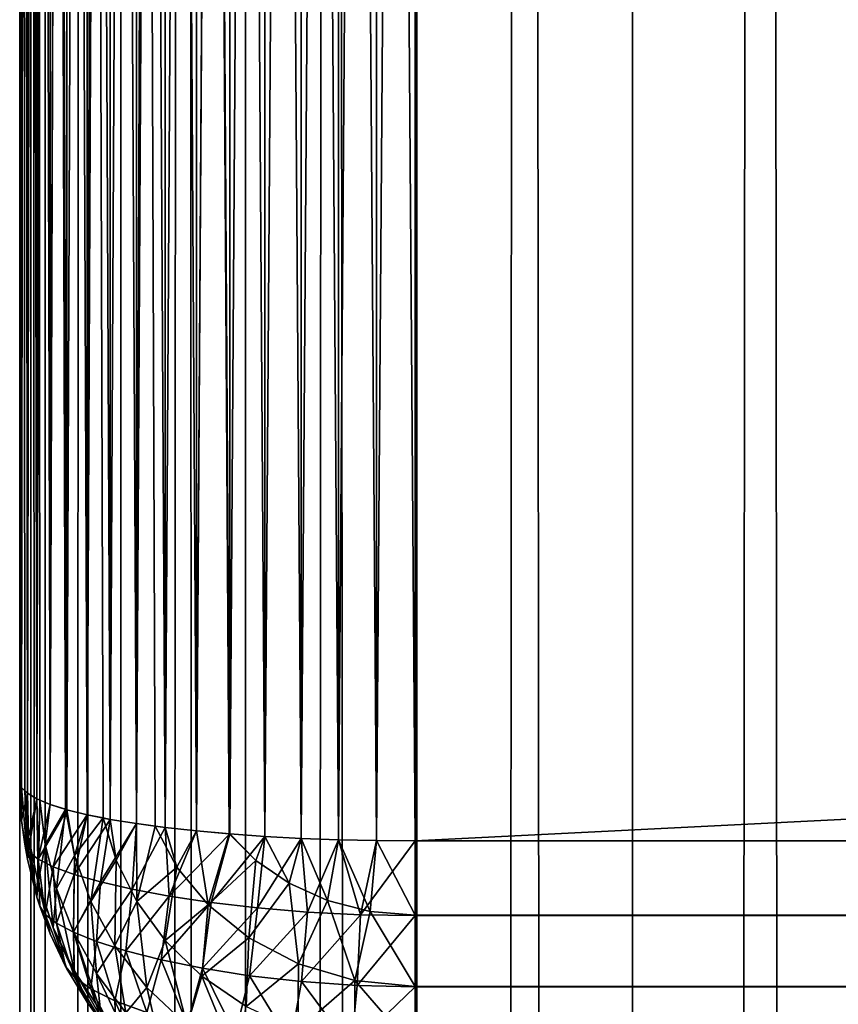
# Model space of a CAD drawing. Extents: x -265 to 265, y 0 to 1307.
# Tile 163 of 256: x -265 to -261, y 566 to 571. Entities that reach past the tile are written whole.
import ezdxf

# ---------------------------------------------------------------- set-up
doc = ezdxf.new("R2010")
doc.units = 0
doc.header["$LTSCALE"] = 65.185185
for name, color, linetype in [('199', 7, 'CONTINUOUS'), ('201', 7, 'CONTINUOUS'), ('202', 7, 'CONTINUOUS'), ('204', 7, 'CONTINUOUS'), ('205', 7, 'CONTINUOUS'), ('208', 7, 'CONTINUOUS'), ('210', 7, 'CONTINUOUS'), ('211', 7, 'CONTINUOUS'), ('219', 7, 'CONTINUOUS'), ('221', 7, 'CONTINUOUS'), ('3', 7, 'CONTINUOUS'), ('4', 7, 'CONTINUOUS')]:
    doc.layers.add(name, color=color, linetype=linetype)

msp = doc.modelspace()

# ---------------------------------------------------------------- linework, layer by layer
at = {"layer": '199', "color": 7, "linetype": 'CONTINUOUS'}
for points in [[(-265, 567, 23), (-265, 593, 23), (-265, 567, 17), (-265, 567, 23)], [(-265, 567, 17), (-265, 593, 23), (-265, 593, 17), (-265, 567, 17)]]:
    msp.add_3dface(points, dxfattribs=at)
at = {"layer": '201', "color": 7, "linetype": 'CONTINUOUS'}
for points in [[(-263, 593.3, 15), (263, 593.3, 15), (-263, 566.7, 15), (-263, 593.3, 15)], [(-263, 566.7, 15), (263, 593.3, 15), (263, 566.7, 15), (-263, 566.7, 15)]]:
    msp.add_3dface(points, dxfattribs=at)
at = {"layer": '202', "color": 7, "linetype": 'CONTINUOUS'}
for points in [[(-263, 566.7, 15), (263, 566.7, 15), (263, 566.3236, 15.0422), (-263, 566.7, 15)], [(-263, 566.3217, 15.0426), (-263, 566.7, 15), (263, 566.3236, 15.0422), (-263, 566.3217, 15.0426)], [(263, 565.9638, 15.1677), (-263, 566.3217, 15.0426), (263, 566.3236, 15.0422), (263, 565.9638, 15.1677)], [(-263, 565.9621, 15.1685), (-263, 566.3217, 15.0426), (263, 565.9638, 15.1677), (-263, 565.9621, 15.1685)], [(263, 565.641, 15.3702), (-263, 565.9621, 15.1685), (263, 565.9638, 15.1677), (263, 565.641, 15.3702)], [(-263, 565.6395, 15.3714), (-263, 565.9621, 15.1685), (263, 565.641, 15.3702), (-263, 565.6395, 15.3714)]]:
    msp.add_3dface(points, dxfattribs=at)
at = {"layer": '204', "color": 7, "linetype": 'CONTINUOUS'}
for points in [[(-263, 566.7, 25), (-263, 566.3236, 24.9578), (263, 566.7, 25), (-263, 566.7, 25)], [(263, 566.7, 25), (-263, 566.3236, 24.9578), (263, 566.3217, 24.9574), (263, 566.7, 25)], [(-263, 566.3236, 24.9578), (-263, 565.9638, 24.8323), (263, 566.3217, 24.9574), (-263, 566.3236, 24.9578)], [(263, 566.3217, 24.9574), (-263, 565.9638, 24.8323), (263, 565.9621, 24.8315), (263, 566.3217, 24.9574)], [(-263, 565.9638, 24.8323), (-263, 565.641, 24.6298), (263, 565.9621, 24.8315), (-263, 565.9638, 24.8323)], [(263, 565.9621, 24.8315), (-263, 565.641, 24.6298), (263, 565.6395, 24.6286), (263, 565.9621, 24.8315)]]:
    msp.add_3dface(points, dxfattribs=at)
at = {"layer": '205', "color": 7, "linetype": 'CONTINUOUS'}
for points in [[(-263, 566.7, 25), (263, 566.7, 25), (-263, 593.3, 25), (-263, 566.7, 25)], [(-263, 593.3, 25), (263, 566.7, 25), (263, 593.3, 25), (-263, 593.3, 25)]]:
    msp.add_3dface(points, dxfattribs=at)
at = {"layer": '208', "color": 7, "linetype": 'CONTINUOUS'}
for points in [[(-263.7608, 593.2774, 24.8496), (-263.5768, 566.7127, 24.915), (-263.5768, 593.2873, 24.915), (-263.7608, 593.2774, 24.8496)], [(-263.5768, 593.2873, 24.915), (-263.3875, 566.7057, 24.9621), (-263.3875, 593.2943, 24.9621), (-263.5768, 593.2873, 24.915)], [(-263.5768, 566.7127, 24.915), (-263.3875, 566.7057, 24.9621), (-263.5768, 593.2873, 24.915), (-263.5768, 566.7127, 24.915)], [(-263.3875, 593.2943, 24.9621), (-263.1946, 566.7014, 24.9905), (-263.1946, 593.2986, 24.9905), (-263.3875, 593.2943, 24.9621)], [(-263.3875, 566.7057, 24.9621), (-263.1946, 566.7014, 24.9905), (-263.3875, 593.2943, 24.9621), (-263.3875, 566.7057, 24.9621)], [(-263, 566.7, 25), (-263, 593.3, 25), (-263.1946, 593.2986, 24.9905), (-263, 566.7, 25)], [(-263.1946, 566.7014, 24.9905), (-263, 566.7, 25), (-263.1946, 593.2986, 24.9905), (-263.1946, 566.7014, 24.9905)], [(-264.2635, 593.2326, 24.5503), (-264.1058, 566.75, 24.6665), (-264.1058, 593.25, 24.6665), (-264.2635, 593.2326, 24.5503)], [(-264.1058, 593.25, 24.6665), (-263.9377, 566.735, 24.7666), (-263.9377, 593.265, 24.7666), (-264.1058, 593.25, 24.6665)], [(-263.9409, 566.7353, 24.7649), (-263.9377, 566.735, 24.7666), (-264.1058, 593.25, 24.6665), (-263.9409, 566.7353, 24.7649)], [(-264.1058, 566.75, 24.6665), (-263.9409, 566.7353, 24.7649), (-264.1058, 593.25, 24.6665), (-264.1058, 566.75, 24.6665)], [(-263.9377, 593.265, 24.7666), (-263.7608, 566.7226, 24.8496), (-263.7608, 593.2774, 24.8496), (-263.9377, 593.265, 24.7666)], [(-263.9377, 566.735, 24.7666), (-263.7608, 566.7226, 24.8496), (-263.9377, 593.265, 24.7666), (-263.9377, 566.735, 24.7666)], [(-263.7608, 566.7226, 24.8496), (-263.5768, 566.7127, 24.915), (-263.7608, 593.2774, 24.8496), (-263.7608, 566.7226, 24.8496)], [(-264.6594, 593.1675, 24.1164), (-264.5417, 566.8089, 24.274), (-264.5417, 593.1911, 24.274), (-264.6594, 593.1675, 24.1164)], [(-264.5417, 593.1911, 24.274), (-264.4093, 566.7871, 24.4191), (-264.4093, 593.2129, 24.4191), (-264.5417, 593.1911, 24.274)], [(-264.5417, 566.8089, 24.274), (-264.4093, 566.7871, 24.4191), (-264.5417, 593.1911, 24.274), (-264.5417, 566.8089, 24.274)], [(-264.4093, 593.2129, 24.4191), (-264.2635, 566.7675, 24.5503), (-264.2635, 593.2326, 24.5503), (-264.4093, 593.2129, 24.4191)], [(-264.3149, 566.7739, 24.507), (-264.2635, 566.7675, 24.5503), (-264.4093, 593.2129, 24.4191), (-264.3149, 566.7739, 24.507)], [(-264.4093, 566.7871, 24.4191), (-264.3149, 566.7739, 24.507), (-264.4093, 593.2129, 24.4191), (-264.4093, 566.7871, 24.4191)], [(-264.2635, 566.7675, 24.5503), (-264.1058, 566.75, 24.6665), (-264.2635, 593.2326, 24.5503), (-264.2635, 566.7675, 24.5503)], [(-264.8459, 593.1155, 23.7699), (-264.7611, 566.8578, 23.9478), (-264.7611, 593.1422, 23.9478), (-264.8459, 593.1155, 23.7699)], [(-264.7611, 593.1422, 23.9478), (-264.6594, 566.8325, 24.1164), (-264.6594, 593.1675, 24.1164), (-264.7611, 593.1422, 23.9478)], [(-264.7611, 566.8578, 23.9478), (-264.6594, 566.8325, 24.1164), (-264.7611, 593.1422, 23.9478), (-264.7611, 566.8578, 23.9478)], [(-264.578, 566.8157, 24.2288), (-264.5417, 566.8089, 24.274), (-264.6594, 593.1675, 24.1164), (-264.578, 566.8157, 24.2288)], [(-264.6594, 566.8325, 24.1164), (-264.578, 566.8157, 24.2288), (-264.6594, 593.1675, 24.1164), (-264.6594, 566.8325, 24.1164)], [(-264.9611, 593.0589, 23.3927), (-264.9128, 566.9124, 23.5842), (-264.9128, 593.0876, 23.5842), (-264.9611, 593.0589, 23.3927)], [(-264.9128, 593.0876, 23.5842), (-264.8459, 566.8845, 23.7699), (-264.8459, 593.1155, 23.7699), (-264.9128, 593.0876, 23.5842)], [(-264.8982, 566.9055, 23.63), (-264.8459, 566.8845, 23.7699), (-264.9128, 593.0876, 23.5842), (-264.8982, 566.9055, 23.63)], [(-264.9128, 566.9124, 23.5842), (-264.8982, 566.9055, 23.63), (-264.9128, 593.0876, 23.5842), (-264.9128, 566.9124, 23.5842)], [(-264.768, 566.8598, 23.9349), (-264.7611, 566.8578, 23.9478), (-264.8459, 593.1155, 23.7699), (-264.768, 566.8598, 23.9349)], [(-264.8459, 566.8845, 23.7699), (-264.768, 566.8598, 23.9349), (-264.8459, 593.1155, 23.7699), (-264.8459, 566.8845, 23.7699)], [(-264.9902, 593.0296, 23.1973), (-264.9611, 566.9411, 23.3927), (-264.9611, 593.0589, 23.3927), (-264.9902, 593.0296, 23.1973)], [(-264.9611, 566.9411, 23.3927), (-264.9128, 566.9124, 23.5842), (-264.9611, 593.0589, 23.3927), (-264.9611, 566.9411, 23.3927)], [(-265, 593, 23), (-264.9902, 566.9704, 23.1973), (-264.9902, 593.0296, 23.1973), (-265, 593, 23)], [(-265, 593, 23), (-265, 567, 23), (-264.9902, 566.9704, 23.1973), (-265, 593, 23)], [(-264.9747, 566.9525, 23.3169), (-264.9611, 566.9411, 23.3927), (-264.9902, 593.0296, 23.1973), (-264.9747, 566.9525, 23.3169)], [(-264.9902, 566.9704, 23.1973), (-264.9747, 566.9525, 23.3169), (-264.9902, 593.0296, 23.1973), (-264.9902, 566.9704, 23.1973)]]:
    msp.add_3dface(points, dxfattribs=at)
at = {"layer": '210', "color": 7, "linetype": 'CONTINUOUS'}
for points in [[(-263.7608, 593.2774, 15.1504), (-263.5768, 593.2873, 15.085), (-263.7608, 566.7226, 15.1504), (-263.7608, 593.2774, 15.1504)], [(-263.7608, 566.7226, 15.1504), (-263.5768, 593.2873, 15.085), (-263.5768, 566.7127, 15.085), (-263.7608, 566.7226, 15.1504)], [(-263.5768, 593.2873, 15.085), (-263.3875, 593.2943, 15.0379), (-263.5768, 566.7127, 15.085), (-263.5768, 593.2873, 15.085)], [(-263.5768, 566.7127, 15.085), (-263.3875, 593.2943, 15.0379), (-263.3875, 566.7057, 15.0379), (-263.5768, 566.7127, 15.085)], [(-263.3875, 593.2943, 15.0379), (-263.1946, 593.2986, 15.0095), (-263.3875, 566.7057, 15.0379), (-263.3875, 593.2943, 15.0379)], [(-263.3875, 566.7057, 15.0379), (-263.1946, 593.2986, 15.0095), (-263.1946, 566.7014, 15.0095), (-263.3875, 566.7057, 15.0379)], [(-263, 593.3, 15), (-263, 566.7, 15), (-263.1946, 566.7014, 15.0095), (-263, 593.3, 15)], [(-263.1946, 593.2986, 15.0095), (-263, 593.3, 15), (-263.1946, 566.7014, 15.0095), (-263.1946, 593.2986, 15.0095)], [(-264.2635, 593.2325, 15.4497), (-264.1058, 593.25, 15.3335), (-264.2635, 566.7674, 15.4497), (-264.2635, 593.2325, 15.4497)], [(-264.2635, 566.7674, 15.4497), (-264.1058, 593.25, 15.3335), (-264.1058, 566.75, 15.3335), (-264.2635, 566.7674, 15.4497)], [(-263.9409, 593.2647, 15.2351), (-263.9377, 593.265, 15.2334), (-264.1058, 566.75, 15.3335), (-263.9409, 593.2647, 15.2351)], [(-264.1058, 566.75, 15.3335), (-263.9377, 593.265, 15.2334), (-263.9377, 566.735, 15.2334), (-264.1058, 566.75, 15.3335)], [(-264.1058, 593.25, 15.3335), (-263.9409, 593.2647, 15.2351), (-264.1058, 566.75, 15.3335), (-264.1058, 593.25, 15.3335)], [(-263.9377, 593.265, 15.2334), (-263.7608, 593.2774, 15.1504), (-263.9377, 566.735, 15.2334), (-263.9377, 593.265, 15.2334)], [(-263.9377, 566.735, 15.2334), (-263.7608, 593.2774, 15.1504), (-263.7608, 566.7226, 15.1504), (-263.9377, 566.735, 15.2334)], [(-264.578, 593.1843, 15.7712), (-264.5417, 593.1911, 15.726), (-264.6594, 566.8325, 15.8836), (-264.578, 593.1843, 15.7712)], [(-264.6594, 566.8325, 15.8836), (-264.5417, 593.1911, 15.726), (-264.5417, 566.8089, 15.726), (-264.6594, 566.8325, 15.8836)], [(-264.5417, 593.1911, 15.726), (-264.4093, 593.2129, 15.5809), (-264.5417, 566.8089, 15.726), (-264.5417, 593.1911, 15.726)], [(-264.5417, 566.8089, 15.726), (-264.4093, 593.2129, 15.5809), (-264.4093, 566.7871, 15.5809), (-264.5417, 566.8089, 15.726)], [(-264.3149, 593.2261, 15.493), (-264.2635, 593.2325, 15.4497), (-264.4093, 566.7871, 15.5809), (-264.3149, 593.2261, 15.493)], [(-264.4093, 566.7871, 15.5809), (-264.2635, 593.2325, 15.4497), (-264.2635, 566.7674, 15.4497), (-264.4093, 566.7871, 15.5809)], [(-264.4093, 593.2129, 15.5809), (-264.3149, 593.2261, 15.493), (-264.4093, 566.7871, 15.5809), (-264.4093, 593.2129, 15.5809)], [(-264.768, 593.1402, 16.0651), (-264.7611, 593.1422, 16.0522), (-264.8459, 566.8845, 16.2301), (-264.768, 593.1402, 16.0651)], [(-264.8459, 566.8845, 16.2301), (-264.7611, 593.1422, 16.0522), (-264.7611, 566.8578, 16.0522), (-264.8459, 566.8845, 16.2301)], [(-264.8459, 593.1155, 16.2301), (-264.768, 593.1402, 16.0651), (-264.8459, 566.8845, 16.2301), (-264.8459, 593.1155, 16.2301)], [(-264.7611, 593.1422, 16.0522), (-264.6594, 593.1675, 15.8836), (-264.7611, 566.8578, 16.0522), (-264.7611, 593.1422, 16.0522)], [(-264.7611, 566.8578, 16.0522), (-264.6594, 593.1675, 15.8836), (-264.6594, 566.8325, 15.8836), (-264.7611, 566.8578, 16.0522)], [(-264.6594, 593.1675, 15.8836), (-264.578, 593.1843, 15.7712), (-264.6594, 566.8325, 15.8836), (-264.6594, 593.1675, 15.8836)], [(-264.9611, 593.0589, 16.6073), (-264.9128, 593.0876, 16.4158), (-264.9611, 566.9411, 16.6073), (-264.9611, 593.0589, 16.6073)], [(-264.9611, 566.9411, 16.6073), (-264.9128, 593.0876, 16.4158), (-264.9128, 566.9124, 16.4158), (-264.9611, 566.9411, 16.6073)], [(-264.8982, 593.0945, 16.37), (-264.8459, 593.1155, 16.2301), (-264.9128, 566.9124, 16.4158), (-264.8982, 593.0945, 16.37)], [(-264.9128, 566.9124, 16.4158), (-264.8459, 593.1155, 16.2301), (-264.8459, 566.8845, 16.2301), (-264.9128, 566.9124, 16.4158)], [(-264.9128, 593.0876, 16.4158), (-264.8982, 593.0945, 16.37), (-264.9128, 566.9124, 16.4158), (-264.9128, 593.0876, 16.4158)], [(-264.9747, 593.0475, 16.6831), (-264.9611, 593.0589, 16.6073), (-264.9902, 566.9704, 16.8027), (-264.9747, 593.0475, 16.6831)], [(-264.9902, 566.9704, 16.8027), (-264.9611, 593.0589, 16.6073), (-264.9611, 566.9411, 16.6073), (-264.9902, 566.9704, 16.8027)], [(-264.9902, 593.0296, 16.8027), (-264.9747, 593.0475, 16.6831), (-264.9902, 566.9704, 16.8027), (-264.9902, 593.0296, 16.8027)], [(-265, 567, 17), (-265, 593, 17), (-264.9902, 593.0296, 16.8027), (-265, 567, 17)], [(-265, 567, 17), (-264.9902, 593.0296, 16.8027), (-264.9902, 566.9704, 16.8027), (-265, 567, 17)]]:
    msp.add_3dface(points, dxfattribs=at)
at = {"layer": '211', "color": 7, "linetype": 'CONTINUOUS'}
for points in [[(-265, 567, 23), (-265, 567, 17), (-264.9902, 566.8027, 16.9704), (-265, 567, 23)], [(-265, 567, 23), (-264.9902, 566.8027, 16.9704), (-264.9902, 566.8027, 23.0296), (-265, 567, 23)], [(-264.9747, 566.6831, 16.9525), (-264.9611, 566.6073, 16.9411), (-264.9902, 566.8027, 23.0296), (-264.9747, 566.6831, 16.9525)], [(-264.9902, 566.8027, 23.0296), (-264.9611, 566.6073, 16.9411), (-264.9611, 566.6073, 23.0589), (-264.9902, 566.8027, 23.0296)], [(-264.9902, 566.8027, 16.9704), (-264.9747, 566.6831, 16.9525), (-264.9902, 566.8027, 23.0296), (-264.9902, 566.8027, 16.9704)], [(-264.9611, 566.6073, 16.9411), (-264.9128, 566.4158, 16.9124), (-264.9611, 566.6073, 23.0589), (-264.9611, 566.6073, 16.9411)], [(-264.9611, 566.6073, 23.0589), (-264.9128, 566.4158, 16.9124), (-264.9128, 566.4158, 23.0876), (-264.9611, 566.6073, 23.0589)], [(-264.8982, 566.37, 16.9055), (-264.8459, 566.2301, 16.8845), (-264.9128, 566.4158, 23.0876), (-264.8982, 566.37, 16.9055)], [(-264.9128, 566.4158, 23.0876), (-264.8459, 566.2301, 16.8845), (-264.8459, 566.2301, 23.1155), (-264.9128, 566.4158, 23.0876)], [(-264.9128, 566.4158, 16.9124), (-264.8982, 566.37, 16.9055), (-264.9128, 566.4158, 23.0876), (-264.9128, 566.4158, 16.9124)], [(-264.768, 566.0651, 16.8598), (-264.7611, 566.0522, 16.8578), (-264.8459, 566.2301, 23.1155), (-264.768, 566.0651, 16.8598)], [(-264.8459, 566.2301, 23.1155), (-264.7611, 566.0522, 16.8578), (-264.7611, 566.0522, 23.1422), (-264.8459, 566.2301, 23.1155)], [(-264.8459, 566.2301, 16.8845), (-264.768, 566.0651, 16.8598), (-264.8459, 566.2301, 23.1155), (-264.8459, 566.2301, 16.8845)], [(-264.7611, 566.0522, 16.8578), (-264.6594, 565.8836, 16.8325), (-264.7611, 566.0522, 23.1422), (-264.7611, 566.0522, 16.8578)], [(-264.7611, 566.0522, 23.1422), (-264.6594, 565.8836, 16.8325), (-264.6594, 565.8836, 23.1675), (-264.7611, 566.0522, 23.1422)], [(-264.578, 565.7712, 16.8157), (-264.5417, 565.726, 16.8089), (-264.6594, 565.8836, 23.1675), (-264.578, 565.7712, 16.8157)], [(-264.6594, 565.8836, 23.1675), (-264.5417, 565.726, 16.8089), (-264.5417, 565.726, 23.1911), (-264.6594, 565.8836, 23.1675)], [(-264.6594, 565.8836, 16.8325), (-264.578, 565.7712, 16.8157), (-264.6594, 565.8836, 23.1675), (-264.6594, 565.8836, 16.8325)]]:
    msp.add_3dface(points, dxfattribs=at)
at = {"layer": '219', "color": 7, "linetype": 'CONTINUOUS'}
for points in [[(-265, 567, 17), (-264.9902, 566.9704, 16.8027), (-264.9902, 566.8027, 16.9704), (-265, 567, 17)], [(-264.9902, 566.9704, 16.8027), (-264.9611, 566.9411, 16.6073), (-264.9902, 566.8027, 16.9704), (-264.9902, 566.9704, 16.8027)], [(-264.9611, 566.9411, 16.6073), (-264.9747, 566.6831, 16.9525), (-264.9902, 566.8027, 16.9704), (-264.9611, 566.9411, 16.6073)], [(-264.9747, 566.6831, 16.9525), (-264.9611, 566.9411, 16.6073), (-264.9548, 566.6457, 16.7194), (-264.9747, 566.6831, 16.9525)], [(-264.9611, 566.9411, 16.6073), (-264.9128, 566.9124, 16.4158), (-264.9548, 566.6457, 16.7194), (-264.9611, 566.9411, 16.6073)], [(-264.9548, 566.6457, 16.7194), (-264.9128, 566.9124, 16.4158), (-264.9067, 566.6074, 16.4884), (-264.9548, 566.6457, 16.7194)], [(-264.9128, 566.9124, 16.4158), (-264.8459, 566.8845, 16.2301), (-264.9067, 566.6074, 16.4884), (-264.9128, 566.9124, 16.4158)], [(-264.8459, 566.8845, 16.2301), (-264.7611, 566.8578, 16.0522), (-264.9067, 566.6074, 16.4884), (-264.8459, 566.8845, 16.2301)], [(-264.9067, 566.6074, 16.4884), (-264.7611, 566.8578, 16.0522), (-264.8301, 566.5687, 16.2625), (-264.9067, 566.6074, 16.4884)], [(-264.7611, 566.8578, 16.0522), (-264.6594, 566.8325, 15.8836), (-264.8301, 566.5687, 16.2625), (-264.7611, 566.8578, 16.0522)], [(-264.8301, 566.5687, 16.2625), (-264.6594, 566.8325, 15.8836), (-264.7251, 566.5301, 16.045), (-264.8301, 566.5687, 16.2625)], [(-264.6594, 566.8325, 15.8836), (-264.5417, 566.8089, 15.726), (-264.7251, 566.5301, 16.045), (-264.6594, 566.8325, 15.8836)], [(-264.7251, 566.5301, 16.045), (-264.5417, 566.8089, 15.726), (-264.592, 566.4921, 15.8394), (-264.7251, 566.5301, 16.045)], [(-264.5417, 566.8089, 15.726), (-264.4093, 566.7871, 15.5809), (-264.592, 566.4921, 15.8394), (-264.5417, 566.8089, 15.726)], [(-264.592, 566.4921, 15.8394), (-264.4093, 566.7871, 15.5809), (-264.4315, 566.4554, 15.6491), (-264.592, 566.4921, 15.8394)], [(-264.4093, 566.7871, 15.5809), (-264.2635, 566.7674, 15.4497), (-264.4315, 566.4554, 15.6491), (-264.4093, 566.7871, 15.5809)], [(-264.4315, 566.4554, 15.6491), (-264.2635, 566.7674, 15.4497), (-264.2443, 566.4206, 15.4779), (-264.4315, 566.4554, 15.6491)], [(-264.2635, 566.7674, 15.4497), (-264.1058, 566.75, 15.3335), (-264.2443, 566.4206, 15.4779), (-264.2635, 566.7674, 15.4497)], [(-264.1058, 566.75, 15.3335), (-263.9377, 566.735, 15.2334), (-264.2443, 566.4206, 15.4779), (-264.1058, 566.75, 15.3335)], [(-264.2443, 566.4206, 15.4779), (-263.9377, 566.735, 15.2334), (-264.0322, 566.3888, 15.3295), (-264.2443, 566.4206, 15.4779)], [(-263.9377, 566.735, 15.2334), (-263.7608, 566.7226, 15.1504), (-264.0322, 566.3888, 15.3295), (-263.9377, 566.735, 15.2334)], [(-264.0322, 566.3888, 15.3295), (-263.7608, 566.7226, 15.1504), (-263.7974, 566.3615, 15.2081), (-264.0322, 566.3888, 15.3295)], [(-263.7608, 566.7226, 15.1504), (-263.5768, 566.7127, 15.085), (-263.7974, 566.3615, 15.2081), (-263.7608, 566.7226, 15.1504)], [(-263.7974, 566.3615, 15.2081), (-263.5768, 566.7127, 15.085), (-263.5435, 566.3401, 15.1176), (-263.7974, 566.3615, 15.2081)], [(-263.5768, 566.7127, 15.085), (-263.3875, 566.7057, 15.0379), (-263.5435, 566.3401, 15.1176), (-263.5768, 566.7127, 15.085)], [(-263.5435, 566.3401, 15.1176), (-263.3875, 566.7057, 15.0379), (-263.2755, 566.3264, 15.0616), (-263.5435, 566.3401, 15.1176)], [(-263.3875, 566.7057, 15.0379), (-263.1946, 566.7014, 15.0095), (-263.2755, 566.3264, 15.0616), (-263.3875, 566.7057, 15.0379)], [(-263.1946, 566.7014, 15.0095), (-263, 566.7, 15), (-263.2755, 566.3264, 15.0616), (-263.1946, 566.7014, 15.0095)], [(-263, 566.7, 15), (-263, 566.3217, 15.0426), (-263.2755, 566.3264, 15.0616), (-263, 566.7, 15)], [(-264.9611, 566.6073, 16.9411), (-264.9747, 566.6831, 16.9525), (-264.9548, 566.6457, 16.7194), (-264.9611, 566.6073, 16.9411)], [(-264.9128, 566.4158, 16.9124), (-264.9611, 566.6073, 16.9411), (-264.9548, 566.6457, 16.7194), (-264.9128, 566.4158, 16.9124)], [(-264.9128, 566.4158, 16.9124), (-264.9548, 566.6457, 16.7194), (-264.9067, 566.6074, 16.4884), (-264.9128, 566.4158, 16.9124)], [(-264.8982, 566.37, 16.9055), (-264.9128, 566.4158, 16.9124), (-264.9067, 566.6074, 16.4884), (-264.8982, 566.37, 16.9055)], [(-264.8982, 566.37, 16.9055), (-264.9067, 566.6074, 16.4884), (-264.8705, 566.3276, 16.6813), (-264.8982, 566.37, 16.9055)], [(-264.9067, 566.6074, 16.4884), (-264.8301, 566.5687, 16.2625), (-264.8705, 566.3276, 16.6813), (-264.9067, 566.6074, 16.4884)], [(-264.8705, 566.3276, 16.6813), (-264.8301, 566.5687, 16.2625), (-264.8141, 566.2832, 16.4584), (-264.8705, 566.3276, 16.6813)], [(-264.8301, 566.5687, 16.2625), (-264.7251, 566.5301, 16.045), (-264.8141, 566.2832, 16.4584), (-264.8301, 566.5687, 16.2625)], [(-264.8141, 566.2832, 16.4584), (-264.7251, 566.5301, 16.045), (-264.728, 566.2373, 16.2399), (-264.8141, 566.2832, 16.4584)], [(-264.7251, 566.5301, 16.045), (-264.592, 566.4921, 15.8394), (-264.728, 566.2373, 16.2399), (-264.7251, 566.5301, 16.045)], [(-264.728, 566.2373, 16.2399), (-264.592, 566.4921, 15.8394), (-264.6114, 566.1906, 16.0293), (-264.728, 566.2373, 16.2399)], [(-264.592, 566.4921, 15.8394), (-264.4315, 566.4554, 15.6491), (-264.6114, 566.1906, 16.0293), (-264.592, 566.4921, 15.8394)], [(-264.6114, 566.1906, 16.0293), (-264.4315, 566.4554, 15.6491), (-264.4638, 566.1439, 15.8308), (-264.6114, 566.1906, 16.0293)], [(-264.4315, 566.4554, 15.6491), (-264.2443, 566.4206, 15.4779), (-264.4638, 566.1439, 15.8308), (-264.4315, 566.4554, 15.6491)], [(-264.4638, 566.1439, 15.8308), (-264.2443, 566.4206, 15.4779), (-264.285, 566.0984, 15.6486), (-264.4638, 566.1439, 15.8308)], [(-264.2443, 566.4206, 15.4779), (-264.0322, 566.3888, 15.3295), (-264.285, 566.0984, 15.6486), (-264.2443, 566.4206, 15.4779)], [(-264.285, 566.0984, 15.6486), (-264.0322, 566.3888, 15.3295), (-264.0756, 566.0557, 15.488), (-264.285, 566.0984, 15.6486)], [(-264.0322, 566.3888, 15.3295), (-263.7974, 566.3615, 15.2081), (-264.0756, 566.0557, 15.488), (-264.0322, 566.3888, 15.3295)], [(-264.8459, 566.2301, 16.8845), (-264.8982, 566.37, 16.9055), (-264.8705, 566.3276, 16.6813), (-264.8459, 566.2301, 16.8845)], [(-264.0756, 566.0557, 15.488), (-263.7974, 566.3615, 15.2081), (-263.8373, 566.018, 15.3543), (-264.0756, 566.0557, 15.488)], [(-263.7974, 566.3615, 15.2081), (-263.5435, 566.3401, 15.1176), (-263.8373, 566.018, 15.3543), (-263.7974, 566.3615, 15.2081)], [(-263.8373, 566.018, 15.3543), (-263.5435, 566.3401, 15.1176), (-263.5741, 565.9881, 15.2532), (-263.8373, 566.018, 15.3543)], [(-263.5435, 566.3401, 15.1176), (-263.2755, 566.3264, 15.0616), (-263.5741, 565.9881, 15.2532), (-263.5435, 566.3401, 15.1176)], [(-264.768, 566.0651, 16.8598), (-264.8459, 566.2301, 16.8845), (-264.8705, 566.3276, 16.6813), (-264.768, 566.0651, 16.8598)], [(-264.768, 566.0651, 16.8598), (-264.8705, 566.3276, 16.6813), (-264.8141, 566.2832, 16.4584), (-264.768, 566.0651, 16.8598)], [(-263.5741, 565.9881, 15.2532), (-263.2755, 566.3264, 15.0616), (-263.2922, 565.9688, 15.19), (-263.5741, 565.9881, 15.2532)], [(-263.2755, 566.3264, 15.0616), (-263, 566.3217, 15.0426), (-263.2922, 565.9688, 15.19), (-263.2755, 566.3264, 15.0616)], [(-263, 566.3217, 15.0426), (-263, 565.9621, 15.1685), (-263.2922, 565.9688, 15.19), (-263, 566.3217, 15.0426)], [(-264.768, 566.0651, 16.8598), (-264.8141, 566.2832, 16.4584), (-264.7222, 566.0098, 16.6257), (-264.768, 566.0651, 16.8598)], [(-264.8141, 566.2832, 16.4584), (-264.728, 566.2373, 16.2399), (-264.7222, 566.0098, 16.6257), (-264.8141, 566.2832, 16.4584)], [(-264.728, 566.2373, 16.2399), (-264.6114, 566.1906, 16.0293), (-264.6397, 565.9516, 16.3938), (-264.728, 566.2373, 16.2399)], [(-264.7222, 566.0098, 16.6257), (-264.728, 566.2373, 16.2399), (-264.6397, 565.9516, 16.3938), (-264.7222, 566.0098, 16.6257)], [(-264.6397, 565.9516, 16.3938), (-264.6114, 566.1906, 16.0293), (-264.5184, 565.8915, 16.1692), (-264.6397, 565.9516, 16.3938)], [(-264.6114, 566.1906, 16.0293), (-264.4638, 566.1439, 15.8308), (-264.5184, 565.8915, 16.1692), (-264.6114, 566.1906, 16.0293)], [(-264.5184, 565.8915, 16.1692), (-264.4638, 566.1439, 15.8308), (-264.3566, 565.8311, 15.9576), (-264.5184, 565.8915, 16.1692)], [(-264.4638, 566.1439, 15.8308), (-264.285, 566.0984, 15.6486), (-264.3566, 565.8311, 15.9576), (-264.4638, 566.1439, 15.8308)], [(-264.3566, 565.8311, 15.9576), (-264.285, 566.0984, 15.6486), (-264.1535, 565.7728, 15.7664), (-264.3566, 565.8311, 15.9576)], [(-264.285, 566.0984, 15.6486), (-264.0756, 566.0557, 15.488), (-264.1535, 565.7728, 15.7664), (-264.285, 566.0984, 15.6486)], [(-264.7611, 566.0522, 16.8578), (-264.768, 566.0651, 16.8598), (-264.7222, 566.0098, 16.6257), (-264.7611, 566.0522, 16.8578)], [(-264.6594, 565.8836, 16.8325), (-264.7611, 566.0522, 16.8578), (-264.7222, 566.0098, 16.6257), (-264.6594, 565.8836, 16.8325)], [(-264.1535, 565.7728, 15.7664), (-264.0756, 566.0557, 15.488), (-263.9102, 565.7202, 15.6036), (-264.1535, 565.7728, 15.7664)], [(-264.0756, 566.0557, 15.488), (-263.8373, 566.018, 15.3543), (-263.9102, 565.7202, 15.6036), (-264.0756, 566.0557, 15.488)], [(-264.578, 565.7712, 16.8157), (-264.6594, 565.8836, 16.8325), (-264.7222, 566.0098, 16.6257), (-264.578, 565.7712, 16.8157)], [(-264.578, 565.7712, 16.8157), (-264.7222, 566.0098, 16.6257), (-264.6397, 565.9516, 16.3938), (-264.578, 565.7712, 16.8157)], [(-263.9102, 565.7202, 15.6036), (-263.8373, 566.018, 15.3543), (-263.6306, 565.6775, 15.4782), (-263.9102, 565.7202, 15.6036)], [(-263.8373, 566.018, 15.3543), (-263.5741, 565.9881, 15.2532), (-263.6306, 565.6775, 15.4782), (-263.8373, 566.018, 15.3543)], [(-263.6306, 565.6775, 15.4782), (-263.5741, 565.9881, 15.2532), (-263.323, 565.6493, 15.3987), (-263.6306, 565.6775, 15.4782)], [(-263.5741, 565.9881, 15.2532), (-263.2922, 565.9688, 15.19), (-263.323, 565.6493, 15.3987), (-263.5741, 565.9881, 15.2532)], [(-264.578, 565.7712, 16.8157), (-264.6397, 565.9516, 16.3938), (-264.5121, 565.7082, 16.602), (-264.578, 565.7712, 16.8157)], [(-264.6397, 565.9516, 16.3938), (-264.5184, 565.8915, 16.1692), (-264.5121, 565.7082, 16.602), (-264.6397, 565.9516, 16.3938)], [(-263.2922, 565.9688, 15.19), (-263, 565.9621, 15.1685), (-263.323, 565.6493, 15.3987), (-263.2922, 565.9688, 15.19)], [(-263, 565.9621, 15.1685), (-263, 565.6395, 15.3714), (-263.323, 565.6493, 15.3987), (-263, 565.9621, 15.1685)], [(-264.5184, 565.8915, 16.1692), (-264.3566, 565.8311, 15.9576), (-264.4082, 565.6427, 16.3936), (-264.5184, 565.8915, 16.1692)], [(-264.5121, 565.7082, 16.602), (-264.5184, 565.8915, 16.1692), (-264.4082, 565.6427, 16.3936), (-264.5121, 565.7082, 16.602)]]:
    msp.add_3dface(points, dxfattribs=at)
at = {"layer": '221', "color": 7, "linetype": 'CONTINUOUS'}
for points in [[(-265, 567, 23), (-264.9902, 566.8027, 23.0296), (-264.9902, 566.9704, 23.1973), (-265, 567, 23)], [(-264.9902, 566.8027, 23.0296), (-264.9611, 566.6073, 23.0589), (-264.9902, 566.9704, 23.1973), (-264.9902, 566.8027, 23.0296)], [(-264.9611, 566.6073, 23.0589), (-264.9747, 566.9525, 23.3169), (-264.9902, 566.9704, 23.1973), (-264.9611, 566.6073, 23.0589)], [(-264.9747, 566.9525, 23.3169), (-264.9611, 566.6073, 23.0589), (-264.9548, 566.7194, 23.3543), (-264.9747, 566.9525, 23.3169)], [(-264.9611, 566.9411, 23.3927), (-264.9747, 566.9525, 23.3169), (-264.9548, 566.7194, 23.3543), (-264.9611, 566.9411, 23.3927)], [(-264.9128, 566.9124, 23.5842), (-264.9611, 566.9411, 23.3927), (-264.9548, 566.7194, 23.3543), (-264.9128, 566.9124, 23.5842)], [(-264.9128, 566.9124, 23.5842), (-264.9548, 566.7194, 23.3543), (-264.9067, 566.4884, 23.3926), (-264.9128, 566.9124, 23.5842)], [(-264.8982, 566.9055, 23.63), (-264.9128, 566.9124, 23.5842), (-264.9067, 566.4884, 23.3926), (-264.8982, 566.9055, 23.63)], [(-264.8982, 566.9055, 23.63), (-264.9067, 566.4884, 23.3926), (-264.8705, 566.6813, 23.6724), (-264.8982, 566.9055, 23.63)], [(-264.8459, 566.8845, 23.7699), (-264.8982, 566.9055, 23.63), (-264.8705, 566.6813, 23.6724), (-264.8459, 566.8845, 23.7699)], [(-264.768, 566.8598, 23.9349), (-264.8459, 566.8845, 23.7699), (-264.8705, 566.6813, 23.6724), (-264.768, 566.8598, 23.9349)], [(-264.768, 566.8598, 23.9349), (-264.8705, 566.6813, 23.6724), (-264.8141, 566.4584, 23.7168), (-264.768, 566.8598, 23.9349)], [(-264.768, 566.8598, 23.9349), (-264.8141, 566.4584, 23.7168), (-264.7222, 566.6257, 23.9902), (-264.768, 566.8598, 23.9349)], [(-264.7611, 566.8578, 23.9478), (-264.768, 566.8598, 23.9349), (-264.7222, 566.6257, 23.9902), (-264.7611, 566.8578, 23.9478)], [(-264.6594, 566.8325, 24.1164), (-264.7611, 566.8578, 23.9478), (-264.7222, 566.6257, 23.9902), (-264.6594, 566.8325, 24.1164)], [(-264.578, 566.8157, 24.2288), (-264.6594, 566.8325, 24.1164), (-264.7222, 566.6257, 23.9902), (-264.578, 566.8157, 24.2288)], [(-264.578, 566.8157, 24.2288), (-264.7222, 566.6257, 23.9902), (-264.6397, 566.3938, 24.0484), (-264.578, 566.8157, 24.2288)], [(-264.578, 566.8157, 24.2288), (-264.6397, 566.3938, 24.0484), (-264.5121, 566.602, 24.2918), (-264.578, 566.8157, 24.2288)], [(-264.5417, 566.8089, 24.274), (-264.578, 566.8157, 24.2288), (-264.5121, 566.602, 24.2918), (-264.5417, 566.8089, 24.274)], [(-264.4093, 566.7871, 24.4191), (-264.5417, 566.8089, 24.274), (-264.5121, 566.602, 24.2918), (-264.4093, 566.7871, 24.4191)], [(-264.4093, 566.7871, 24.4191), (-264.5121, 566.602, 24.2918), (-264.4082, 566.3936, 24.3573), (-264.4093, 566.7871, 24.4191)], [(-264.3149, 566.7739, 24.507), (-264.4093, 566.7871, 24.4191), (-264.4082, 566.3936, 24.3573), (-264.3149, 566.7739, 24.507)], [(-264.3149, 566.7739, 24.507), (-264.4082, 566.3936, 24.3573), (-264.205, 566.5673, 24.583), (-264.3149, 566.7739, 24.507)], [(-264.2635, 566.7675, 24.5503), (-264.3149, 566.7739, 24.507), (-264.205, 566.5673, 24.583), (-264.2635, 566.7675, 24.5503)], [(-264.1058, 566.75, 24.6665), (-264.2635, 566.7675, 24.5503), (-264.205, 566.5673, 24.583), (-264.1058, 566.75, 24.6665)], [(-264.1058, 566.75, 24.6665), (-264.205, 566.5673, 24.583), (-264.0467, 566.3759, 24.6579), (-264.1058, 566.75, 24.6665)], [(-263.9409, 566.7353, 24.7649), (-264.1058, 566.75, 24.6665), (-264.0467, 566.3759, 24.6579), (-263.9409, 566.7353, 24.7649)], [(-263.9409, 566.7353, 24.7649), (-264.0467, 566.3759, 24.6579), (-263.8052, 566.6009, 24.8259), (-263.9409, 566.7353, 24.7649)], [(-263.9377, 566.735, 24.7666), (-263.9409, 566.7353, 24.7649), (-263.8052, 566.6009, 24.8259), (-263.9377, 566.735, 24.7666)], [(-263.7608, 566.7226, 24.8496), (-263.9377, 566.735, 24.7666), (-263.8052, 566.6009, 24.8259), (-263.7608, 566.7226, 24.8496)], [(-264.9611, 566.6073, 23.0589), (-264.9128, 566.4158, 23.0876), (-264.9548, 566.7194, 23.3543), (-264.9611, 566.6073, 23.0589)], [(-264.9548, 566.7194, 23.3543), (-264.9128, 566.4158, 23.0876), (-264.9067, 566.4884, 23.3926), (-264.9548, 566.7194, 23.3543)], [(-263.7608, 566.7226, 24.8496), (-263.8052, 566.6009, 24.8259), (-263.6378, 566.4864, 24.8794), (-263.7608, 566.7226, 24.8496)], [(-263.5768, 566.7127, 24.915), (-263.7608, 566.7226, 24.8496), (-263.6378, 566.4864, 24.8794), (-263.5768, 566.7127, 24.915)], [(-263.5768, 566.7127, 24.915), (-263.6378, 566.4864, 24.8794), (-263.4428, 566.3983, 24.9214), (-263.5768, 566.7127, 24.915)], [(-263.3875, 566.7057, 24.9621), (-263.5768, 566.7127, 24.915), (-263.4428, 566.3983, 24.9214), (-263.3875, 566.7057, 24.9621)], [(-263.3875, 566.7057, 24.9621), (-263.4428, 566.3983, 24.9214), (-263.227, 566.3426, 24.9485), (-263.3875, 566.7057, 24.9621)], [(-263.1946, 566.7014, 24.9905), (-263.3875, 566.7057, 24.9621), (-263.227, 566.3426, 24.9485), (-263.1946, 566.7014, 24.9905)], [(-263, 566.3236, 24.9578), (-263.1946, 566.7014, 24.9905), (-263.227, 566.3426, 24.9485), (-263, 566.3236, 24.9578)], [(-263, 566.3236, 24.9578), (-263, 566.7, 25), (-263.1946, 566.7014, 24.9905), (-263, 566.3236, 24.9578)], [(-264.9067, 566.4884, 23.3926), (-264.8301, 566.2625, 23.4313), (-264.8705, 566.6813, 23.6724), (-264.9067, 566.4884, 23.3926)], [(-264.8705, 566.6813, 23.6724), (-264.8301, 566.2625, 23.4313), (-264.8141, 566.4584, 23.7168), (-264.8705, 566.6813, 23.6724)], [(-264.8141, 566.4584, 23.7168), (-264.728, 566.2399, 23.7627), (-264.7222, 566.6257, 23.9902), (-264.8141, 566.4584, 23.7168)], [(-264.7222, 566.6257, 23.9902), (-264.728, 566.2399, 23.7627), (-264.6397, 566.3938, 24.0484), (-264.7222, 566.6257, 23.9902)], [(-264.6397, 566.3938, 24.0484), (-264.5184, 566.1692, 24.1085), (-264.5121, 566.602, 24.2918), (-264.6397, 566.3938, 24.0484)], [(-264.5121, 566.602, 24.2918), (-264.5184, 566.1692, 24.1085), (-264.4082, 566.3936, 24.3573), (-264.5121, 566.602, 24.2918)], [(-264.0467, 566.3759, 24.6579), (-263.8404, 566.2088, 24.7263), (-263.8052, 566.6009, 24.8259), (-264.0467, 566.3759, 24.6579)], [(-263.8052, 566.6009, 24.8259), (-263.8404, 566.2088, 24.7263), (-263.6378, 566.4864, 24.8794), (-263.8052, 566.6009, 24.8259)], [(-264.4082, 566.3936, 24.3573), (-264.2643, 566.1958, 24.4232), (-264.205, 566.5673, 24.583), (-264.4082, 566.3936, 24.3573)], [(-264.205, 566.5673, 24.583), (-264.2643, 566.1958, 24.4232), (-264.0467, 566.3759, 24.6579), (-264.205, 566.5673, 24.583)], [(-264.9128, 566.4158, 23.0876), (-264.8459, 566.2301, 23.1155), (-264.9067, 566.4884, 23.3926), (-264.9128, 566.4158, 23.0876)], [(-264.8459, 566.2301, 23.1155), (-264.7611, 566.0522, 23.1422), (-264.9067, 566.4884, 23.3926), (-264.8459, 566.2301, 23.1155)], [(-264.9067, 566.4884, 23.3926), (-264.7611, 566.0522, 23.1422), (-264.8301, 566.2625, 23.4313), (-264.9067, 566.4884, 23.3926)], [(-263.8404, 566.2088, 24.7263), (-263.5898, 566.0774, 24.7823), (-263.6378, 566.4864, 24.8794), (-263.8404, 566.2088, 24.7263)], [(-263.6378, 566.4864, 24.8794), (-263.5898, 566.0774, 24.7823), (-263.4428, 566.3983, 24.9214), (-263.6378, 566.4864, 24.8794)], [(-264.8301, 566.2625, 23.4313), (-264.7251, 566.045, 23.4699), (-264.8141, 566.4584, 23.7168), (-264.8301, 566.2625, 23.4313)], [(-264.8141, 566.4584, 23.7168), (-264.7251, 566.045, 23.4699), (-264.728, 566.2399, 23.7627), (-264.8141, 566.4584, 23.7168)], [(-264.728, 566.2399, 23.7627), (-264.6114, 566.0293, 23.8094), (-264.6397, 566.3938, 24.0484), (-264.728, 566.2399, 23.7627)], [(-264.6397, 566.3938, 24.0484), (-264.6114, 566.0293, 23.8094), (-264.5184, 566.1692, 24.1085), (-264.6397, 566.3938, 24.0484)], [(-264.5184, 566.1692, 24.1085), (-264.3566, 565.9576, 24.1689), (-264.4082, 566.3936, 24.3573), (-264.5184, 566.1692, 24.1085)], [(-264.4082, 566.3936, 24.3573), (-264.3566, 565.9576, 24.1689), (-264.2643, 566.1958, 24.4232), (-264.4082, 566.3936, 24.3573)], [(-263.5898, 566.0774, 24.7823), (-263.3046, 565.993, 24.8193), (-263.4428, 566.3983, 24.9214), (-263.5898, 566.0774, 24.7823)], [(-263.4428, 566.3983, 24.9214), (-263.3046, 565.993, 24.8193), (-263.227, 566.3426, 24.9485), (-263.4428, 566.3983, 24.9214)], [(-264.2643, 566.1958, 24.4232), (-264.0794, 566.0156, 24.4865), (-264.0467, 566.3759, 24.6579), (-264.2643, 566.1958, 24.4232)], [(-264.0467, 566.3759, 24.6579), (-264.0794, 566.0156, 24.4865), (-263.8404, 566.2088, 24.7263), (-264.0467, 566.3759, 24.6579)], [(-263.3046, 565.993, 24.8193), (-263, 565.9638, 24.8323), (-263.227, 566.3426, 24.9485), (-263.3046, 565.993, 24.8193)], [(-263, 565.9638, 24.8323), (-263, 566.3236, 24.9578), (-263.227, 566.3426, 24.9485), (-263, 565.9638, 24.8323)], [(-264.7611, 566.0522, 23.1422), (-264.6594, 565.8836, 23.1675), (-264.8301, 566.2625, 23.4313), (-264.7611, 566.0522, 23.1422)], [(-264.8301, 566.2625, 23.4313), (-264.6594, 565.8836, 23.1675), (-264.7251, 566.045, 23.4699), (-264.8301, 566.2625, 23.4313)], [(-264.7251, 566.045, 23.4699), (-264.592, 565.8394, 23.5079), (-264.728, 566.2399, 23.7627), (-264.7251, 566.045, 23.4699)], [(-264.728, 566.2399, 23.7627), (-264.592, 565.8394, 23.5079), (-264.6114, 566.0293, 23.8094), (-264.728, 566.2399, 23.7627)], [(-264.3566, 565.9576, 24.1689), (-264.1535, 565.7664, 24.2272), (-264.2643, 566.1958, 24.4232), (-264.3566, 565.9576, 24.1689)], [(-264.2643, 566.1958, 24.4232), (-264.1535, 565.7664, 24.2272), (-264.0794, 566.0156, 24.4865), (-264.2643, 566.1958, 24.4232)], [(-264.0794, 566.0156, 24.4865), (-263.8542, 565.8615, 24.5434), (-263.8404, 566.2088, 24.7263), (-264.0794, 566.0156, 24.4865)], [(-263.8404, 566.2088, 24.7263), (-263.8542, 565.8615, 24.5434), (-263.5898, 566.0774, 24.7823), (-263.8404, 566.2088, 24.7263)], [(-264.6114, 566.0293, 23.8094), (-264.4638, 565.8308, 23.8561), (-264.5184, 566.1692, 24.1085), (-264.6114, 566.0293, 23.8094)], [(-264.5184, 566.1692, 24.1085), (-264.4638, 565.8308, 23.8561), (-264.3566, 565.9576, 24.1689), (-264.5184, 566.1692, 24.1085)], [(-264.6594, 565.8836, 23.1675), (-264.5417, 565.726, 23.1911), (-264.7251, 566.045, 23.4699), (-264.6594, 565.8836, 23.1675)], [(-264.7251, 566.045, 23.4699), (-264.5417, 565.726, 23.1911), (-264.592, 565.8394, 23.5079), (-264.7251, 566.045, 23.4699)], [(-263.8542, 565.8615, 24.5434), (-263.5931, 565.7425, 24.5893), (-263.5898, 566.0774, 24.7823), (-263.8542, 565.8615, 24.5434)], [(-263.5898, 566.0774, 24.7823), (-263.5931, 565.7425, 24.5893), (-263.3046, 565.993, 24.8193), (-263.5898, 566.0774, 24.7823)], [(-264.592, 565.8394, 23.5079), (-264.4315, 565.6491, 23.5446), (-264.6114, 566.0293, 23.8094), (-264.592, 565.8394, 23.5079)], [(-264.6114, 566.0293, 23.8094), (-264.4315, 565.6491, 23.5446), (-264.4638, 565.8308, 23.8561), (-264.6114, 566.0293, 23.8094)], [(-264.1535, 565.7664, 24.2272), (-263.9102, 565.6036, 24.2798), (-264.0794, 566.0156, 24.4865), (-264.1535, 565.7664, 24.2272)], [(-264.0794, 566.0156, 24.4865), (-263.9102, 565.6036, 24.2798), (-263.8542, 565.8615, 24.5434), (-264.0794, 566.0156, 24.4865)], [(-263.5931, 565.7425, 24.5893), (-263.3041, 565.6669, 24.6193), (-263.3046, 565.993, 24.8193), (-263.5931, 565.7425, 24.5893)], [(-263, 565.641, 24.6298), (-263, 565.9638, 24.8323), (-263.3046, 565.993, 24.8193), (-263, 565.641, 24.6298)], [(-263.3041, 565.6669, 24.6193), (-263, 565.641, 24.6298), (-263.3046, 565.993, 24.8193), (-263.3041, 565.6669, 24.6193)], [(-264.4638, 565.8308, 23.8561), (-264.285, 565.6486, 23.9016), (-264.3566, 565.9576, 24.1689), (-264.4638, 565.8308, 23.8561)], [(-264.3566, 565.9576, 24.1689), (-264.285, 565.6486, 23.9016), (-264.1535, 565.7664, 24.2272), (-264.3566, 565.9576, 24.1689)]]:
    msp.add_3dface(points, dxfattribs=at)
at = {"layer": '3', "color": 7, "linetype": 'CONTINUOUS'}
for points in [[(-265, 1), (-264.8717, 1, 1.9579), (-265, 1299), (-265, 1)], [(-265, 1299), (-264.8717, 1, 1.9579), (-264.8717, 1299, 1.9579), (-265, 1299)], [(-264.8717, 1, 1.9579), (-264.4889, 1, 3.8823), (-264.8717, 1299, 1.9579), (-264.8717, 1, 1.9579)], [(-264.8717, 1299, 1.9579), (-264.4889, 1, 3.8823), (-264.4889, 1299, 3.8823), (-264.8717, 1299, 1.9579)], [(-264.4889, 1, 3.8823), (-263.8582, 1, 5.7403), (-264.4889, 1299, 3.8823), (-264.4889, 1, 3.8823)], [(-264.4889, 1299, 3.8823), (-263.8582, 1, 5.7403), (-263.8582, 1299, 5.7403), (-264.4889, 1299, 3.8823)], [(-263.8582, 1, 5.7403), (-262.9904, 1, 7.5), (-263.8582, 1299, 5.7403), (-263.8582, 1, 5.7403)], [(-263.8582, 1299, 5.7403), (-262.9904, 1, 7.5), (-262.9904, 1299, 7.5), (-263.8582, 1299, 5.7403)], [(-262.9904, 1, 7.5), (-261.9003, 1, 9.1314), (-262.9904, 1299, 7.5), (-262.9904, 1, 7.5)], [(-262.9904, 1299, 7.5), (-261.9003, 1, 9.1314), (-261.9003, 1299, 9.1314), (-262.9904, 1299, 7.5)], [(-261.9003, 1, 9.1314), (-260.6066, 1, 10.6066), (-261.9003, 1299, 9.1314), (-261.9003, 1, 9.1314)], [(-261.9003, 1299, 9.1314), (-260.6066, 1, 10.6066), (-260.6066, 1299, 10.6066), (-261.9003, 1299, 9.1314)]]:
    msp.add_3dface(points, dxfattribs=at)
at = {"layer": '4', "color": 7, "linetype": 'CONTINUOUS'}
for points in [[(-265, 1), (-265, 1299), (-264.8717, 1299, -1.9579), (-265, 1)], [(-264.8717, 1, -1.9579), (-265, 1), (-264.8717, 1299, -1.9579), (-264.8717, 1, -1.9579)], [(-264.4889, 1, -3.8823), (-264.8717, 1, -1.9579), (-264.4889, 1299, -3.8823), (-264.4889, 1, -3.8823)], [(-264.4889, 1299, -3.8823), (-264.8717, 1, -1.9579), (-264.8717, 1299, -1.9579), (-264.4889, 1299, -3.8823)], [(-263.8582, 1, -5.7403), (-264.4889, 1, -3.8823), (-263.8582, 1299, -5.7403), (-263.8582, 1, -5.7403)], [(-263.8582, 1299, -5.7403), (-264.4889, 1, -3.8823), (-264.4889, 1299, -3.8823), (-263.8582, 1299, -5.7403)], [(-262.9904, 1, -7.5), (-263.8582, 1, -5.7403), (-262.9904, 1299, -7.5), (-262.9904, 1, -7.5)], [(-262.9904, 1299, -7.5), (-263.8582, 1, -5.7403), (-263.8582, 1299, -5.7403), (-262.9904, 1299, -7.5)], [(-261.9003, 1, -9.1314), (-262.9904, 1, -7.5), (-261.9003, 1299, -9.1314), (-261.9003, 1, -9.1314)], [(-261.9003, 1299, -9.1314), (-262.9904, 1, -7.5), (-262.9904, 1299, -7.5), (-261.9003, 1299, -9.1314)], [(-260.6066, 1, -10.6066), (-261.9003, 1, -9.1314), (-260.6066, 1299, -10.6066), (-260.6066, 1, -10.6066)], [(-260.6066, 1299, -10.6066), (-261.9003, 1, -9.1314), (-261.9003, 1299, -9.1314), (-260.6066, 1299, -10.6066)]]:
    msp.add_3dface(points, dxfattribs=at)

doc.saveas('drawing.dxf')
